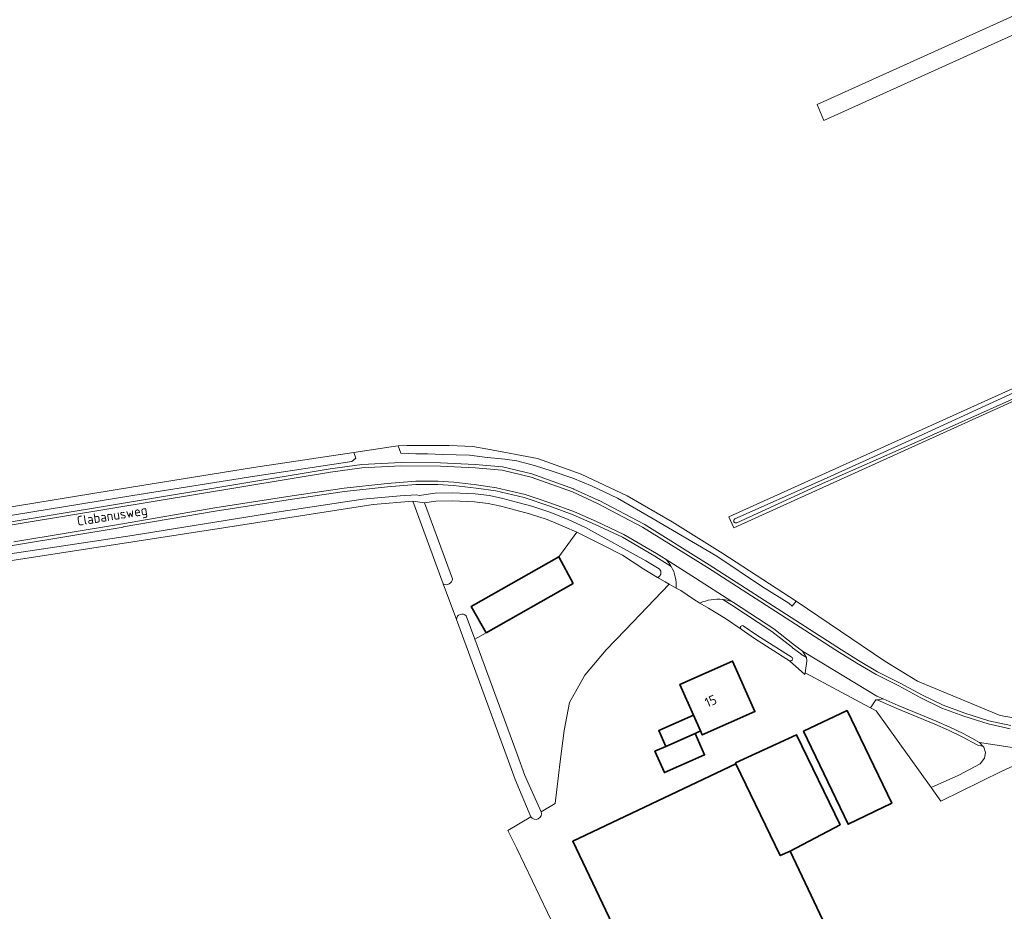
# Model space of a CAD drawing. Extents: x 199200 to 204075, y 460125 to 464703.
# Tile 118 of 174: x 202630 to 202814, y 462285 to 462452. Entities that reach past the tile are written whole.
import ezdxf
from ezdxf.enums import TextEntityAlignment as Align

# ---------------------------------------------------------------- set-up
doc = ezdxf.new("R2010")
doc.units = 0
for name, color, linetype, lineweight in [('B-WE-GR-BOS_LOOF-GV', 40, 'Continuous', 13), ('B-WE-GR-GRAS-GV', 60, 'Continuous', 13), ('B-WE-OG-BEBOUWING-GV', 7, 'Continuous', 35), ('B-WE-OG-BEBOUWING-T18', 10, 'Continuous', 18), ('B-WE-OG-TERREIN_CULTUURSCHEIDING-GV', 7, 'Continuous', 18), ('B-WE-OG-TERREIN_ERF-GV', 7, 'Continuous', 18), ('B-WE-OG-TOPOGRAFIE-T18', 10, 'Continuous', 18), ('B-WE-OG-WATER-GV', 130, 'Continuous', 18), ('B-WE-OG-WATER_GREPPEL-GV', 160, 'Continuous', 18), ('B-WE-OG-WATER_SLOOT-GV', 120, 'Continuous', 18), ('B-WE-OG-WEG-GV', 7, 'Continuous', 18), ('B-WE-VH-VERHARDING_ASFALT-GV', 252, 'Continuous', 18), ('B-WE-VH-VERHARDING_BETONSTRAATSTEEN-GV', 252, 'Continuous', 18)]:
    doc.layers.add(name, color=color, linetype=linetype, lineweight=lineweight)
doc.styles.add('NLCS-ISO-M1000-T18', font='NLCS-ISO.ttf', dxfattribs={"height": 1.8})

msp = doc.modelspace()

# ---------------------------------------------------------------- linework, layer by layer
at = {"layer": 'B-WE-GR-BOS_LOOF-GV', "flags": 128}
for points in [[(202713.593, 462340.595), (202715.194, 462336.249), (202717.294, 462337.44), (202714.527, 462342.368), (202730.892, 462351.617), (202734.233, 462356.207), (202731.933, 462357.249), (202728.704, 462358.571), (202725.442, 462359.663), (202722.845, 462360.327), (202720.077, 462361.068), (202717.698, 462361.581), (202715.158, 462361.912), (202711.054, 462362.089), (202707.931, 462362.009), (202705.81, 462361.721), (202711.044, 462347.514)], [(202709.329, 462346.559), (202711.765, 462339.945)]]:
    msp.add_lwpolyline(points, dxfattribs=at)
at = {"layer": 'B-WE-GR-BOS_LOOF-GV'}
for points in [[(202711.044, 462347.514, -0.537557), (202709.329, 462346.559)], [(202711.765, 462339.945, -0.669372), (202713.593, 462340.595)]]:
    msp.add_lwpolyline(points, format="xyb", dxfattribs=at)
at = {"layer": 'B-WE-GR-GRAS-GV', "flags": 128}
for points in [[(202780.354, 462433.12), (202914.22, 462493.742), (202913.129, 462496.703), (202779.107, 462436.081)], [(202913.129, 462496.703), (202914.22, 462493.742), (202780.354, 462433.12), (202779.107, 462436.081)], [(202749.279, 462347.752), (202746.78, 462349.303), (202742.771, 462351.91), (202739.205, 462353.763), (202734.233, 462356.207), (202730.892, 462351.617), (202733.558, 462346.663), (202717.294, 462337.44), (202715.194, 462336.249), (202723.098, 462314.793), (202724.513, 462310.815), (202727.598, 462304.005), (202730.175, 462305.534), (202731.152, 462313.41), (202731.871, 462319.215), (202732.857, 462324.394), (202735.71, 462329.513), (202739.71, 462334.26), (202743.245, 462337.952), (202751.454, 462346.536), (202750.735, 462346.938)]]:
    msp.add_lwpolyline(points, close=True, dxfattribs=at)
for points in [[(202762.588, 462359.097), (202959.278, 462447.968)], [(202997.132, 462362.628), (202995.445, 462361.934), (202994.838, 462362.878), (202961.105, 462439.577), (202959.991, 462439.465), (202959.462, 462440.92), (202960.293, 462441.421), (202958.536, 462445.418), (202763.523, 462357.071), (202762.588, 462359.097)], [(202622.545, 462359.984), (202651.153, 462364.626), (202673.897, 462368.277), (202692.607, 462371.12), (202700.388, 462372.303), (202700.879, 462372.329), (202702.57, 462372.42), (202710.408, 462372.39), (202714.811, 462372.228), (202717.61, 462371.711), (202726.914, 462369.969), (202735.056, 462367.085), (202743.643, 462362.986), (202752.051, 462358.174), (202761.473, 462352.273), (202775.202, 462343.331), (202791.73, 462332.137), (202797.808, 462328.397), (202813.236, 462322.007), (202822.898, 462320.293)], [(202740.195, 462261.293), (202723.024, 462297.139), (202721.342, 462300.528), (202725.663, 462303.095), (202722.723, 462310.058), (202721.274, 462314.132), (202711.765, 462339.945), (202709.329, 462346.559), (202703.633, 462362.02), (202696.238, 462361.382), (202669.119, 462357.149), (202571.909, 462342.152), (202567.236, 462341.431), (202543.099, 462337.707), (202553.515, 462298.157), (202566.666, 462248.523)]]:
    msp.add_lwpolyline(points, dxfattribs=at)
at = {"layer": 'B-WE-OG-BEBOUWING-GV', "flags": 128}
for points in [[(202730.892, 462351.617), (202714.527, 462342.368), (202717.294, 462337.44), (202733.558, 462346.663)], [(202756.038, 462322.047), (202757.34, 462319.102), (202757.659, 462318.382), (202767.48, 462322.725), (202763.314, 462332.144), (202753.493, 462327.801)], [(202756.306, 462318.645), (202757.34, 462319.102), (202756.038, 462322.047), (202749.541, 462319.174), (202750.844, 462316.229)], [(202784.705, 462322.946), (202776.564, 462319.04), (202784.887, 462301.693), (202793.029, 462305.6)], [(202756.306, 462318.645), (202750.844, 462316.229), (202748.823, 462315.335), (202750.595, 462311.329), (202758.078, 462314.639)], [(202763.938, 462312.987), (202772.202, 462295.823), (202774.061, 462296.682), (202783.383, 462301.593), (202775.218, 462318.412), (202763.863, 462313.143)], [(202763.938, 462312.987), (202733.475, 462298.516), (202741.496, 462281.631), (202751.46, 462260.08), (202784.08, 462275.52), (202774.061, 462296.682), (202772.202, 462295.823)]]:
    msp.add_lwpolyline(points, close=True, dxfattribs=at)
at = {"layer": 'B-WE-OG-TERREIN_CULTUURSCHEIDING-GV', "flags": 128}
for points in [[(202822.898, 462320.293), (202813.236, 462322.007), (202797.808, 462328.397), (202791.73, 462332.137), (202775.202, 462343.331), (202774.416, 462342.382), (202773.819, 462342.955), (202768.883, 462346.002), (202760.38, 462351.773), (202748.472, 462358.723), (202741.828, 462362.585), (202737.097, 462364.835), (202733.531, 462366.317), (202729.616, 462367.629), (202726.341, 462368.7), (202723.071, 462369.572), (202720.814, 462369.882), (202717.544, 462370.2), (202717.541, 462370.2), (202714.236, 462370.58), (202709.261, 462370.749), (202706.377, 462370.844), (202704.201, 462370.857), (202702.78, 462370.92), (202701.416, 462370.966), (202700.879, 462372.329), (202700.388, 462372.303), (202692.607, 462371.12), (202693.026, 462370.06), (202692.265, 462369.455), (202674.143, 462366.701), (202651.407, 462363.051), (202622.792, 462358.408)], [(202614.016, 462355.751), (202688.204, 462368.037), (202688.218, 462368.039), (202694.1, 462368.868), (202701.434, 462369.21), (202708.798, 462369.166), (202715.285, 462368.874), (202720.378, 462368.401), (202725.878, 462367.106), (202733.654, 462364.302), (202733.699, 462364.284), (202738.36, 462362.157), (202738.39, 462362.142), (202746.792, 462357.724), (202746.831, 462357.702), (202758.961, 462350.123), (202758.967, 462350.119), (202783.619, 462334.289), (202786.8, 462332.27), (202790.388, 462330.165), (202794.609, 462328.046), (202794.624, 462328.039), (202798.748, 462325.824), (202802.6, 462323.936), (202806.676, 462322.456), (202811.152, 462321.013), (202815.232, 462320.122)], [(202751.868, 462349.814), (202748.776, 462351.765), (202742.752, 462355.282), (202737.673, 462357.684), (202733.57, 462359.497), (202729.192, 462361.1), (202724.425, 462362.694), (202719.158, 462363.927), (202715.441, 462364.47), (202711.214, 462364.949), (202708.328, 462365.142), (202704.222, 462365.156), (202698.924, 462364.725), (202690.913, 462363.848), (202681.176, 462362.393), (202666.77, 462360.163), (202649.579, 462357.196), (202649.576, 462357.195), (202629.288, 462353.809), (202629.284, 462353.809), (202597.199, 462348.669), (202585.776, 462347.057), (202585.846, 462346.623), (202585.251, 462346.543)], [(202588.313, 462346.126), (202651.235, 462355.62), (202678.24, 462359.941), (202694.301, 462362.363), (202701.256, 462362.989), (202702.289, 462363.053), (202704.397, 462363.188), (202704.796, 462363.099), (202707.81, 462363.507), (202711.068, 462363.59), (202715.288, 462363.408), (202717.954, 462363.061), (202720.43, 462362.528), (202723.225, 462361.779), (202725.867, 462361.104), (202729.227, 462359.979), (202732.527, 462358.628), (202735.886, 462357.105), (202747.1, 462350.904), (202749.598, 462349.396), (202749.644, 462349.354), (202749.687, 462349.31), (202749.727, 462349.263), (202749.764, 462349.213), (202749.798, 462349.162), (202749.829, 462349.108), (202749.856, 462349.052), (202749.879, 462348.994), (202749.898, 462348.936), (202749.914, 462348.876), (202749.926, 462348.815), (202749.933, 462348.753), (202749.937, 462348.692), (202749.937, 462348.63), (202749.933, 462348.568), (202749.925, 462348.506), (202749.913, 462348.446), (202749.897, 462348.386), (202749.877, 462348.327), (202749.853, 462348.27), (202749.826, 462348.214), (202749.795, 462348.16), (202749.761, 462348.109), (202749.724, 462348.059), (202749.683, 462348.012), (202749.64, 462347.968), (202749.594, 462347.927), (202749.545, 462347.889), (202749.494, 462347.854), (202749.44, 462347.822), (202749.385, 462347.794), (202749.328, 462347.77), (202749.279, 462347.752), (202750.735, 462346.938), (202751.454, 462346.536), (202752.796, 462345.786)], [(202770.655, 462337.675), (202763.166, 462342.576), (202761.476, 462343.669)], [(202757.207, 462342.986), (202758.801, 462342.033), (202762.01, 462340.115), (202764.907, 462338.106)], [(202765.306, 462338.742), (202767.839, 462336.986), (202774.423, 462332.833)], [(202773.968, 462332.233), (202776.794, 462329.679), (202776.844, 462329.989), (202777.189, 462332.116), (202777.104, 462332.85), (202776.081, 462333.467), (202776.03, 462333.502), (202774.493, 462334.659), (202774.483, 462334.666), (202770.655, 462337.675)]]:
    msp.add_lwpolyline(points, dxfattribs=at)
at = {"layer": 'B-WE-OG-TERREIN_CULTUURSCHEIDING-GV'}
for points in [[(202752.796, 462345.786, 0.1469501), (202751.868, 462349.814)], [(202761.476, 462343.669, 0.1356423), (202757.207, 462342.986)], [(202764.907, 462338.106, -0.9109153), (202765.306, 462338.742)], [(202774.423, 462332.833, -0.8653411), (202773.968, 462332.233)]]:
    msp.add_lwpolyline(points, format="xyb", dxfattribs=at)
at = {"layer": 'B-WE-OG-TERREIN_CULTUURSCHEIDING-GV', "flags": 128}
msp.add_lwpolyline([(202790.305, 462324.933), (202790.05, 462324.899), (202789.061, 462323.405), (202790.109, 462322.84), (202800.364, 462308.543), (202805.513, 462310.852), (202809.543, 462312.987), (202810.339, 462314.054), (202810.508, 462315.097), (202810.213, 462316.105), (202810.053, 462316.274), (202809.291, 462316.391), (202809.101, 462316.454), (202806.054, 462318.07), (202803.622, 462319.278), (202801.078, 462320.364), (202793.998, 462323.307), (202793.986, 462323.312)], close=True, dxfattribs=at)
at = {"layer": 'B-WE-OG-TERREIN_ERF-GV', "flags": 128}
for points in [[(202817.646, 462313.466), (202813.568, 462311.598), (202802.17, 462306.025), (202800.364, 462308.543), (202790.109, 462322.84), (202789.061, 462323.405), (202788.024, 462323.964), (202776.844, 462329.989), (202776.794, 462329.679), (202773.968, 462332.233), (202767.425, 462336.36), (202764.907, 462338.106), (202762.01, 462340.115), (202758.801, 462342.033), (202757.207, 462342.986), (202755.992, 462343.713), (202753.629, 462345.32), (202752.796, 462345.786), (202751.454, 462346.536), (202743.245, 462337.952), (202739.71, 462334.26), (202735.71, 462329.513), (202732.857, 462324.394), (202731.871, 462319.215), (202731.152, 462313.41), (202730.175, 462305.534), (202727.598, 462304.005)], [(202725.663, 462303.095), (202721.342, 462300.528), (202723.024, 462297.139), (202740.195, 462261.293), (202730.672, 462256.95), (202734.385, 462248.846), (202744.008, 462253.334), (202744.532, 462252.241), (202747.87, 462253.288), (202751.954, 462247.248), (202776.157, 462259.022), (202788.53, 462265.04), (202788.621, 462266.049), (202791.379, 462267.374), (202792.446, 462267.887), (202798.92, 462268.281), (202800.341, 462266.472), (202803.214, 462265.632), (202810.187, 462269.105), (202817.644, 462273.691)]]:
    msp.add_lwpolyline(points, dxfattribs=at)
for points in [[(202763.314, 462332.144), (202767.48, 462322.725), (202757.659, 462318.382), (202757.34, 462319.102), (202756.306, 462318.645), (202758.078, 462314.639), (202750.595, 462311.329), (202748.823, 462315.335), (202750.844, 462316.229), (202749.541, 462319.174), (202756.038, 462322.047), (202753.493, 462327.801)], [(202776.564, 462319.04), (202784.705, 462322.946), (202793.029, 462305.6), (202784.887, 462301.693)], [(202763.938, 462312.987), (202763.863, 462313.143), (202775.218, 462318.412), (202783.383, 462301.593), (202774.061, 462296.682), (202784.08, 462275.52), (202751.46, 462260.08), (202741.496, 462281.631), (202733.475, 462298.516)]]:
    msp.add_lwpolyline(points, close=True, dxfattribs=at)
at = {"layer": 'B-WE-OG-TERREIN_ERF-GV'}
msp.add_lwpolyline([(202727.598, 462304.005, -0.8785097), (202725.663, 462303.095)], format="xyb", dxfattribs=at)
at = {"layer": 'B-WE-OG-WATER-GV', "flags": 128}
msp.add_lwpolyline([(202711.044, 462347.514), (202705.81, 462361.721), (202703.633, 462362.02), (202709.329, 462346.559)], dxfattribs=at)
at = {"layer": 'B-WE-OG-WATER-GV'}
msp.add_lwpolyline([(202709.329, 462346.559, 0.537557), (202711.044, 462347.514)], format="xyb", dxfattribs=at)
at = {"layer": 'B-WE-OG-WATER_GREPPEL-GV', "flags": 128}
for points in [[(202957.869, 462446.752), (202947.285, 462442.004), (202924.17, 462431.425), (202901.752, 462421.261), (202879.728, 462411.374), (202857.907, 462401.548), (202827.353, 462387.603), (202798.148, 462374.157), (202779.717, 462365.818), (202763.708, 462358.696)], [(202764.079, 462358), (202779.536, 462365.08), (202797.907, 462373.168), (202814.862, 462380.737), (202832.979, 462389.131), (202851.522, 462397.431), (202877.322, 462409.08), (202902.359, 462420.39), (202916.643, 462426.822), (202935.568, 462435.482), (202951.21, 462442.563), (202958.173, 462445.571)], [(202622.792, 462358.408), (202651.407, 462363.051), (202674.143, 462366.701), (202692.265, 462369.455), (202693.026, 462370.06), (202692.607, 462371.12), (202673.897, 462368.277), (202651.153, 462364.626), (202622.545, 462359.984)]]:
    msp.add_lwpolyline(points, dxfattribs=at)
msp.add_lwpolyline([(202775.202, 462343.331), (202761.473, 462352.273), (202752.051, 462358.174), (202743.643, 462362.986), (202735.056, 462367.085), (202726.914, 462369.969), (202717.61, 462371.711), (202714.811, 462372.228), (202710.408, 462372.39), (202702.57, 462372.42), (202700.879, 462372.329), (202701.416, 462370.966), (202702.78, 462370.92), (202704.201, 462370.857), (202706.377, 462370.844), (202709.261, 462370.749), (202714.236, 462370.58), (202717.541, 462370.2), (202717.544, 462370.2), (202720.814, 462369.882), (202723.071, 462369.572), (202726.341, 462368.7), (202729.616, 462367.629), (202733.531, 462366.317), (202737.097, 462364.835), (202741.828, 462362.585), (202748.472, 462358.723), (202760.38, 462351.773), (202768.883, 462346.002), (202773.819, 462342.955), (202774.416, 462342.382)], close=True, dxfattribs=at)
at = {"layer": 'B-WE-OG-WATER_GREPPEL-GV'}
msp.add_lwpolyline([(202763.708, 462358.696, 0.9234045), (202764.079, 462358)], format="xyb", dxfattribs=at)
at = {"layer": 'B-WE-OG-WATER_SLOOT-GV', "flags": 128}
for points in [[(202959.278, 462447.968), (202762.588, 462359.097), (202763.523, 462357.071), (202958.536, 462445.418), (202960.293, 462441.421), (202959.462, 462440.92), (202959.991, 462439.465), (202961.105, 462439.577), (202994.838, 462362.878), (202995.445, 462361.934), (202997.132, 462362.628)], [(202763.708, 462358.696), (202779.717, 462365.818), (202798.148, 462374.157), (202827.353, 462387.603), (202857.907, 462401.548), (202879.728, 462411.374), (202901.752, 462421.261), (202924.17, 462431.425), (202947.285, 462442.004), (202957.869, 462446.752)], [(202958.173, 462445.571), (202951.21, 462442.563), (202935.568, 462435.482), (202916.643, 462426.822), (202902.359, 462420.39), (202877.322, 462409.08), (202851.522, 462397.431), (202832.979, 462389.131), (202814.862, 462380.737), (202797.907, 462373.168), (202779.536, 462365.08), (202764.079, 462358)], [(202571.909, 462342.152), (202669.119, 462357.149), (202696.238, 462361.382), (202703.633, 462362.02), (202705.81, 462361.721), (202707.931, 462362.009), (202711.054, 462362.089), (202715.158, 462361.912), (202717.698, 462361.581), (202720.077, 462361.068), (202722.845, 462360.327), (202725.442, 462359.663), (202728.704, 462358.571), (202731.933, 462357.249), (202734.233, 462356.207), (202739.205, 462353.763), (202742.771, 462351.91), (202746.78, 462349.303), (202749.279, 462347.752), (202749.328, 462347.77), (202749.385, 462347.794), (202749.44, 462347.822), (202749.494, 462347.854), (202749.545, 462347.889), (202749.594, 462347.927), (202749.64, 462347.968), (202749.683, 462348.012), (202749.724, 462348.059), (202749.761, 462348.109), (202749.795, 462348.16), (202749.826, 462348.214), (202749.853, 462348.27), (202749.877, 462348.327), (202749.897, 462348.386), (202749.913, 462348.446), (202749.925, 462348.506), (202749.933, 462348.568), (202749.937, 462348.63), (202749.937, 462348.692), (202749.933, 462348.753), (202749.926, 462348.815), (202749.914, 462348.876), (202749.898, 462348.936), (202749.879, 462348.994), (202749.856, 462349.052), (202749.829, 462349.108), (202749.798, 462349.162), (202749.764, 462349.213), (202749.727, 462349.263), (202749.687, 462349.31), (202749.644, 462349.354), (202749.598, 462349.396), (202747.1, 462350.904), (202735.886, 462357.105), (202732.527, 462358.628), (202729.227, 462359.979), (202725.867, 462361.104), (202723.225, 462361.779), (202720.43, 462362.528), (202717.954, 462363.061), (202715.288, 462363.408), (202711.068, 462363.59), (202707.81, 462363.507), (202704.796, 462363.099), (202704.397, 462363.188), (202702.289, 462363.053), (202701.256, 462362.989), (202694.301, 462362.363), (202678.24, 462359.941), (202651.235, 462355.62), (202588.313, 462346.126)], [(202711.765, 462339.945), (202721.274, 462314.132), (202722.723, 462310.058), (202725.663, 462303.095)], [(202724.513, 462310.815), (202723.098, 462314.793), (202715.194, 462336.249), (202713.593, 462340.595)], [(202764.907, 462338.106), (202767.425, 462336.36)], [(202774.423, 462332.833), (202767.839, 462336.986), (202765.306, 462338.742)], [(202767.425, 462336.36), (202773.968, 462332.233)], [(202727.598, 462304.005), (202724.513, 462310.815)]]:
    msp.add_lwpolyline(points, dxfattribs=at)
at = {"layer": 'B-WE-OG-WATER_SLOOT-GV'}
for points in [[(202764.079, 462358, -0.9234045), (202763.708, 462358.696)], [(202713.593, 462340.595, 0.669372), (202711.765, 462339.945)], [(202765.306, 462338.742, 0.9109153), (202764.907, 462338.106)], [(202773.968, 462332.233, 0.8653411), (202774.423, 462332.833)], [(202725.663, 462303.095, 0.8785097), (202727.598, 462304.005)]]:
    msp.add_lwpolyline(points, format="xyb", dxfattribs=at)
at = {"layer": 'B-WE-OG-WEG-GV', "flags": 128}
for points in [[(202815.232, 462320.122), (202811.152, 462321.013), (202806.676, 462322.456), (202802.6, 462323.936), (202798.748, 462325.824), (202794.624, 462328.039), (202794.609, 462328.046), (202790.388, 462330.165), (202786.8, 462332.27), (202783.619, 462334.289), (202758.967, 462350.119), (202758.961, 462350.123), (202746.831, 462357.702), (202746.792, 462357.724), (202738.39, 462362.142), (202738.36, 462362.157), (202733.699, 462364.284), (202733.654, 462364.302), (202725.878, 462367.106), (202720.378, 462368.401), (202715.285, 462368.874), (202708.798, 462369.166), (202701.434, 462369.21), (202694.1, 462368.868), (202688.218, 462368.039), (202688.204, 462368.037), (202614.016, 462355.751)], [(202614.11, 462355.158), (202688.302, 462367.445), (202694.128, 462368.269), (202701.447, 462368.61), (202708.782, 462368.566), (202715.244, 462368.275), (202720.281, 462367.808), (202725.709, 462366.529), (202733.45, 462363.738), (202738.111, 462361.611), (202746.513, 462357.193), (202758.643, 462349.614), (202783.296, 462333.783), (202783.921, 462333.386), (202786.487, 462331.758), (202790.101, 462329.638), (202794.34, 462327.51), (202798.474, 462325.29), (202802.365, 462323.383), (202806.482, 462321.888), (202810.996, 462320.433), (202815.12, 462319.532)], [(202750.903, 462351.133), (202750.131, 462351.62), (202749.087, 462352.278), (202743.032, 462355.813), (202737.923, 462358.23), (202733.795, 462360.054), (202729.39, 462361.666), (202726.85, 462362.516), (202724.589, 462363.272), (202719.27, 462364.517), (202715.518, 462365.065), (202711.268, 462365.547), (202708.349, 462365.742), (202704.199, 462365.756), (202698.867, 462365.322), (202690.836, 462364.443), (202681.086, 462362.986), (202666.673, 462360.755), (202649.477, 462357.787), (202629.189, 462354.401)], [(202629.288, 462353.809), (202649.576, 462357.195), (202649.579, 462357.196), (202666.77, 462360.163), (202681.176, 462362.393), (202690.913, 462363.848), (202698.924, 462364.725), (202704.222, 462365.156), (202708.328, 462365.142), (202711.214, 462364.949), (202715.441, 462364.47), (202719.158, 462363.927), (202724.425, 462362.694)], [(202724.425, 462362.694), (202729.192, 462361.1), (202733.57, 462359.497), (202737.673, 462357.684), (202742.752, 462355.282), (202748.776, 462351.765), (202751.868, 462349.814)], [(202761.476, 462343.669), (202763.166, 462342.576), (202770.655, 462337.675), (202774.483, 462334.666), (202774.493, 462334.659), (202776.03, 462333.502), (202776.081, 462333.467), (202777.104, 462332.85), (202776.391, 462333.981)], [(202776.391, 462333.981), (202774.854, 462335.138), (202771.005, 462338.163), (202763.493, 462343.079), (202763.152, 462343.3)]]:
    msp.add_lwpolyline(points, dxfattribs=at)
at = {"layer": 'B-WE-OG-WEG-GV'}
for points in [[(202751.868, 462349.814, 0.0569078), (202750.903, 462351.133)], [(202763.152, 462343.3, 0.0531534), (202761.476, 462343.669)]]:
    msp.add_lwpolyline(points, format="xyb", dxfattribs=at)
at = {"layer": 'B-WE-OG-WEG-GV', "flags": 128}
msp.add_lwpolyline([(202790.305, 462324.933), (202793.986, 462323.312), (202793.998, 462323.307), (202801.078, 462320.364), (202803.622, 462319.278), (202806.054, 462318.07), (202809.101, 462316.454), (202809.291, 462316.391), (202810.053, 462316.274), (202809.382, 462316.984), (202807.95, 462317.738), (202806.328, 462318.604), (202803.873, 462319.823), (202801.311, 462320.917), (202798.298, 462322.172), (202794.228, 462323.861), (202791.444, 462325.087)], close=True, dxfattribs=at)
at = {"layer": 'B-WE-VH-VERHARDING_ASFALT-GV', "flags": 128}
for points in [[(202815.12, 462319.532), (202810.996, 462320.433), (202806.482, 462321.888), (202802.365, 462323.383), (202798.474, 462325.29), (202794.34, 462327.51), (202790.101, 462329.638), (202786.487, 462331.758), (202783.921, 462333.386), (202783.296, 462333.783), (202758.643, 462349.614), (202746.513, 462357.193), (202738.111, 462361.611), (202733.45, 462363.738), (202725.709, 462366.529), (202720.281, 462367.808), (202715.244, 462368.275), (202708.782, 462368.566), (202701.447, 462368.61), (202694.128, 462368.269), (202688.302, 462367.445), (202614.11, 462355.158)], [(202629.189, 462354.401), (202649.477, 462357.787), (202666.673, 462360.755), (202681.086, 462362.986), (202690.836, 462364.443), (202698.867, 462365.322), (202704.199, 462365.756), (202708.349, 462365.742), (202711.268, 462365.547), (202715.518, 462365.065), (202719.27, 462364.517), (202724.589, 462363.272), (202726.85, 462362.516), (202729.39, 462361.666), (202733.795, 462360.054), (202737.923, 462358.23), (202743.032, 462355.813), (202749.087, 462352.278), (202750.131, 462351.62), (202750.903, 462351.133), (202756.389, 462347.672), (202763.152, 462343.3), (202763.493, 462343.079), (202771.005, 462338.163), (202774.854, 462335.138), (202776.391, 462333.981), (202782.359, 462330.379), (202790.26, 462325.609), (202791.444, 462325.087), (202794.228, 462323.861), (202798.298, 462322.172), (202801.311, 462320.917), (202803.873, 462319.823), (202806.328, 462318.604), (202807.95, 462317.738), (202809.382, 462316.984), (202823.685, 462314.787)]]:
    msp.add_lwpolyline(points, dxfattribs=at)
at = {"layer": 'B-WE-VH-VERHARDING_BETONSTRAATSTEEN-GV'}
for points in [[(202750.903, 462351.133, -0.0569078), (202751.868, 462349.814)], [(202751.868, 462349.814, -0.1469501), (202752.796, 462345.786)], [(202757.207, 462342.986, -0.1356423), (202761.476, 462343.669)], [(202761.476, 462343.669, -0.0531534), (202763.152, 462343.3)]]:
    msp.add_lwpolyline(points, format="xyb", dxfattribs=at)
at = {"layer": 'B-WE-VH-VERHARDING_BETONSTRAATSTEEN-GV', "flags": 128}
for points in [[(202763.152, 462343.3), (202756.389, 462347.672), (202750.903, 462351.133)], [(202752.796, 462345.786), (202753.629, 462345.32), (202755.992, 462343.713), (202757.207, 462342.986)]]:
    msp.add_lwpolyline(points, dxfattribs=at)
for points in [[(202777.104, 462332.85), (202777.189, 462332.116), (202776.844, 462329.989), (202788.024, 462323.964), (202789.061, 462323.405), (202790.05, 462324.899), (202790.305, 462324.933), (202791.444, 462325.087), (202790.26, 462325.609), (202782.359, 462330.379), (202776.391, 462333.981)], [(202810.213, 462316.105), (202810.508, 462315.097), (202810.339, 462314.054), (202809.543, 462312.987), (202805.513, 462310.852), (202800.364, 462308.543), (202802.17, 462306.025), (202813.568, 462311.598), (202817.646, 462313.466), (202820.108, 462314.323), (202823.685, 462314.787), (202809.382, 462316.984), (202810.053, 462316.274)]]:
    msp.add_lwpolyline(points, close=True, dxfattribs=at)

# ---------------------------------------------------------------- texts
at = {"layer": 'B-WE-OG-BEBOUWING-T18', "style": 'NLCS-ISO-M1000-T18'}
msp.add_text('15', height=1.8, rotation=23.9, dxfattribs=at).set_placement((202759.234, 462324.708), align=Align.MIDDLE)
at = {"layer": 'B-WE-OG-TOPOGRAFIE-T18', "style": 'NLCS-ISO-M1000-T18'}
msp.add_text('Clabanusweg', height=1.8, rotation=9.2, dxfattribs=at).set_placement((202647.558, 462359.082), align=Align.MIDDLE)

doc.saveas('drawing.dxf')
